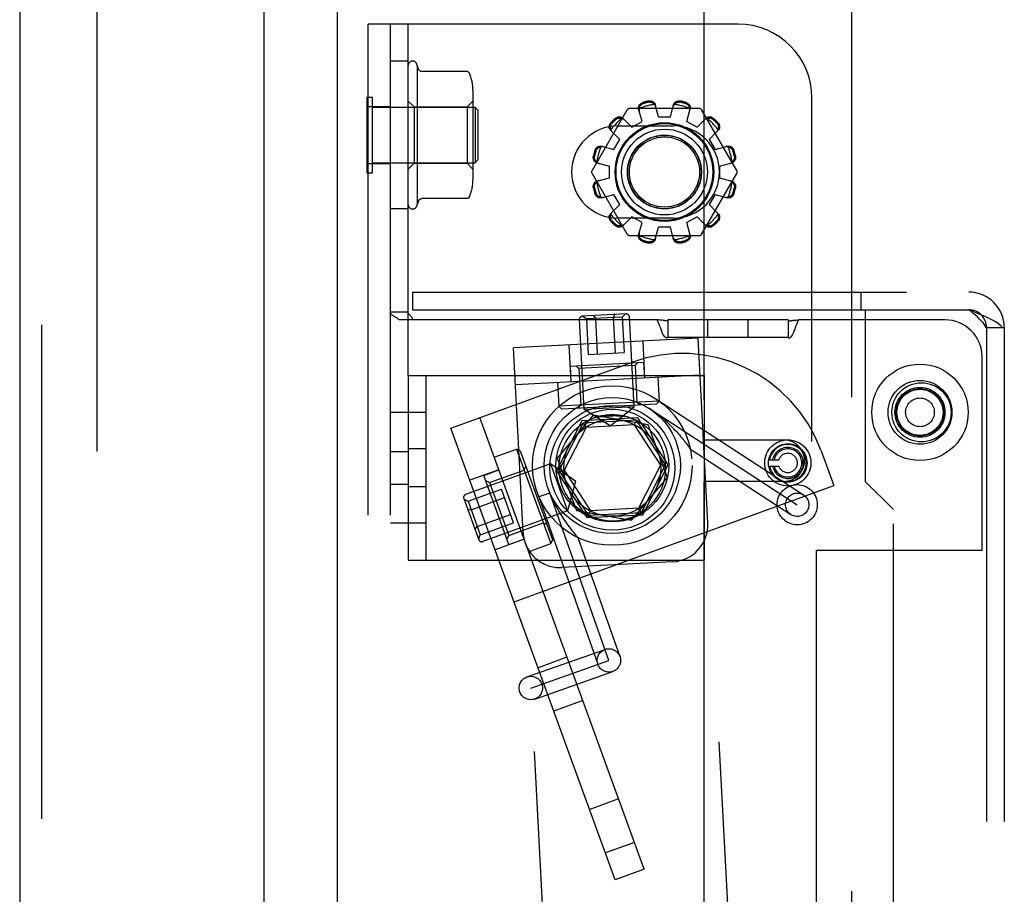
# Model space of a CAD drawing. Header units: inches. Extents: x 0 to 304, y 0 to 196.
# Tile 103 of 129: x 164.09 to 167.42, y 121.16 to 124.12. Entities that reach past the tile are written whole.
import ezdxf

# ---------------------------------------------------------------- set-up
doc = ezdxf.new("R2010")
doc.units = ezdxf.units.IN
doc.header["$LTSCALE"] = 16.696429
doc.header["$MEASUREMENT"] = 0
doc.linetypes.add('HIDDEN', pattern=[0.2, 0.1, -0.1])
doc.layers.get('0').update_dxf_attribs({"linetype": 'CONTINUOUS'})
doc.layers.add('DEFAULT_2', color=8, linetype='HIDDEN')
doc.layers.add('EXD_DOOR_ASSEMBLY', color=7, linetype='CONTINUOUS')

msp = doc.modelspace()

# ---------------------------------------------------------------- linework, layer by layer
at = {"color": 3, "linetype": 'Continuous'}
msp.add_line((165.162, 138.7931), (165.162, 104.4191), dxfattribs=at)
at = {"layer": 'DEFAULT_2', "color": 8, "linetype": 'HIDDEN'}
for p, q in [((164.3494, 137.6879), (164.3494, 105.5244)), ((166.4016, 124.5051), (166.4016, 122.7001)), ((166.9016, 119.5051), (166.9016, 124.5051)), ((165.267, 119.1061), (165.267, 124.1061)), ((166.517, 124.1061), (165.267, 124.1061)), ((165.342, 119.1061), (165.342, 124.1061)), ((165.402, 122.9186), (165.402, 124.1061)), ((165.402, 123.9811), (165.342, 123.9811)), ((165.432, 123.9661), (165.432, 123.4961)), ((165.5997, 123.9461), (165.4477, 123.9461)), ((165.621, 123.8828), (165.621, 123.5794)), ((165.263, 123.6031), (165.263, 123.8591)), ((165.263, 123.8591), (165.281, 123.8591)), ((165.281, 123.6031), (165.281, 123.8591)), ((165.422, 123.8261), (165.402, 123.8461)), ((165.601, 123.8261), (165.621, 123.8461)), ((166.767, 119.3561), (166.767, 123.8561)), ((165.267, 123.8277), (165.342, 123.8277)), ((165.281, 123.8251), (165.628, 123.8251)), ((165.422, 123.8261), (165.422, 123.6361)), ((165.422, 123.8261), (165.601, 123.8261)), ((165.601, 123.8261), (165.601, 123.6361)), ((165.628, 123.8251), (165.628, 123.6371)), ((165.638, 123.8151), (165.628, 123.8251)), ((165.638, 123.8151), (165.638, 123.6471)), ((166.1415, 123.8156), (166.0235, 123.6111)), ((166.3863, 123.8206), (166.1502, 123.8206)), ((166.1926, 123.7772), (166.181, 123.8193)), ((166.2483, 123.7921), (166.2373, 123.8344)), ((166.2883, 123.7921), (166.2993, 123.8344)), ((166.344, 123.7772), (166.3555, 123.8193)), ((166.5131, 123.6111), (166.395, 123.8156)), ((166.1273, 123.7883), (166.158, 123.7572)), ((166.158, 123.7572), (166.1926, 123.7772)), ((166.2483, 123.7921), (166.2883, 123.7921)), ((166.344, 123.7772), (166.3786, 123.7572)), ((166.3786, 123.7572), (166.4092, 123.7883)), ((166.0861, 123.7471), (166.1172, 123.7165)), ((166.1108, 123.7624), (166.2983, 123.7624)), ((166.4194, 123.7165), (166.4504, 123.7471)), ((166.0972, 123.6818), (166.1172, 123.7165)), ((166.4194, 123.7165), (166.4394, 123.6818)), ((166.0551, 123.6934), (166.0972, 123.6818)), ((166.4394, 123.6818), (166.4814, 123.6934)), ((165.281, 123.6371), (165.628, 123.6371)), ((165.422, 123.6361), (165.402, 123.6161)), ((165.422, 123.6361), (165.601, 123.6361)), ((165.601, 123.6361), (165.621, 123.6161)), ((165.638, 123.6471), (165.628, 123.6371)), ((166.04, 123.6371), (166.0823, 123.6261)), ((166.4543, 123.6261), (166.4965, 123.6371)), ((165.263, 123.6031), (165.281, 123.6031)), ((165.267, 123.6346), (165.342, 123.6346)), ((166.0823, 123.5861), (166.0823, 123.6261)), ((166.4543, 123.6261), (166.4543, 123.5861)), ((166.0235, 123.6011), (166.1415, 123.3966)), ((166.04, 123.5751), (166.0823, 123.5861)), ((166.395, 123.3966), (166.5131, 123.6011)), ((166.4543, 123.5861), (166.4965, 123.5751)), ((165.4386, 123.5104), (165.432, 123.4961)), ((165.5997, 123.5162), (165.4477, 123.5162)), ((166.0551, 123.5189), (166.0972, 123.5305)), ((166.1172, 123.4958), (166.0972, 123.5305)), ((166.4394, 123.5305), (166.4194, 123.4958)), ((166.4394, 123.5305), (166.4814, 123.5189)), ((165.402, 123.4811), (165.342, 123.4811)), ((166.0861, 123.4652), (166.1172, 123.4958)), ((166.4194, 123.4958), (166.4504, 123.4652)), ((166.2983, 123.4499), (166.1108, 123.4499)), ((166.1273, 123.424), (166.158, 123.455)), ((166.1926, 123.435), (166.158, 123.455)), ((166.3786, 123.455), (166.344, 123.435)), ((166.3786, 123.455), (166.4092, 123.424)), ((166.181, 123.393), (166.1926, 123.435)), ((166.2373, 123.3779), (166.2483, 123.4201)), ((166.2883, 123.4201), (166.2483, 123.4201)), ((166.2993, 123.3779), (166.2883, 123.4201)), ((166.3555, 123.393), (166.344, 123.435)), ((166.1502, 123.3916), (166.3863, 123.3916)), ((165.417, 123.2001), (165.417, 123.1401)), ((165.417, 123.2001), (167.297, 123.2001)), ((166.4014, 123.2001), (166.4014, 123.1401)), ((166.9326, 123.2001), (166.9326, 123.1401)), ((165.417, 123.1401), (166.947, 123.1401)), ((166.947, 123.1401), (166.947, 122.5601)), ((166.947, 123.1401), (167.297, 123.1401)), ((165.402, 123.1323), (165.342, 123.1323)), ((166.2433, 123.1061), (165.3711, 123.1061)), ((165.4105, 123.1196), (165.4085, 123.1216)), ((165.9971, 122.8034), (165.9811, 123.108)), ((166.1394, 123.1263), (165.9906, 123.1185)), ((165.9926, 123.1186), (166.0046, 123.1092)), ((166.1257, 123.1156), (166.0046, 123.1092)), ((166.0046, 123.1092), (166.0109, 122.9894)), ((166.0286, 123.1205), (166.0349, 123.1108)), ((166.0349, 123.1108), (166.0412, 122.991)), ((166.1007, 123.1243), (166.0954, 123.114)), ((166.0954, 123.114), (166.1017, 122.9942)), ((166.1367, 123.1262), (166.1257, 123.1156)), ((166.1257, 123.1156), (166.132, 122.9958)), ((166.1658, 122.8123), (166.1499, 123.1169)), ((166.28, 123.1061), (166.28, 123.0461)), ((166.686, 123.1061), (166.28, 123.1061)), ((166.415, 123.0461), (166.415, 123.1061)), ((166.551, 123.0461), (166.551, 123.1061)), ((166.686, 123.1061), (166.686, 123.0461)), ((166.6947, 123.1029), (166.6967, 123.1034)), ((166.7066, 123.105), (166.7099, 123.1054)), ((167.217, 123.1061), (166.7228, 123.1061)), ((167.3541, 123.0801), (167.4112, 123.0801)), ((167.357, 123.0801), (167.357, 120.1321)), ((167.4112, 123.0801), (167.417, 123.0801)), ((167.417, 123.0801), (167.417, 120.1321)), ((166.382, 123.0439), (165.7579, 123.0112)), ((166.28, 123.0461), (166.28, 123.0455)), ((166.686, 123.0461), (166.28, 123.0461)), ((166.4147, 122.4198), (166.382, 123.0439)), ((166.686, 123.0461), (166.686, 123.0455)), ((165.7906, 122.3871), (165.7579, 123.0112)), ((165.9451, 123.021), (165.9516, 122.8962)), ((166.1948, 123.0341), (166.2013, 122.9093)), ((166.0109, 122.9894), (166.132, 122.9958)), ((167.342, 122.3261), (167.342, 122.9811)), ((165.5463, 122.7401), (166.1571, 122.9624)), ((165.9493, 122.9501), (166.198, 122.9632)), ((165.9493, 122.9501), (165.9521, 122.8962)), ((165.9793, 122.9417), (165.9688, 122.9512)), ((166.169, 122.9516), (165.9793, 122.9417)), ((165.9793, 122.9417), (165.9858, 122.8179)), ((166.169, 122.9516), (166.1785, 122.9621)), ((166.169, 122.9516), (166.1755, 122.8278)), ((166.198, 122.9632), (166.2008, 122.9092)), ((165.402, 122.9186), (165.402, 122.2936)), ((165.402, 122.9186), (166.402, 122.9186)), ((165.462, 122.9186), (165.462, 122.2936)), ((166.3885, 122.9191), (165.7644, 122.8864)), ((166.2462, 122.9116), (166.2504, 122.8317)), ((166.402, 122.9186), (166.402, 122.2936)), ((165.9067, 122.8938), (165.9109, 122.8139)), ((166.2391, 122.8394), (166.7386, 122.5142)), ((166.2504, 122.8317), (165.9109, 122.8139)), ((165.9214, 122.8045), (165.9109, 122.8139)), ((166.241, 122.8212), (165.9214, 122.8045)), ((165.9858, 122.8179), (165.9763, 122.8074)), ((166.1658, 122.8123), (165.9971, 122.8034)), ((166.0846, 122.7479), (165.9971, 122.8034)), ((166.0846, 122.7479), (166.1658, 122.8123)), ((166.1755, 122.8278), (166.186, 122.8183)), ((166.2176, 122.8063), (166.717, 122.4811)), ((166.241, 122.8212), (166.2504, 122.8317)), ((165.462, 122.7936), (165.342, 122.7936)), ((166.1998, 121.2486), (165.644, 122.7756)), ((166.0274, 122.7838), (165.9058, 122.639)), ((166.1779, 122.7746), (165.989, 122.7647)), ((166.2136, 122.751), (166.0274, 122.7838)), ((166.2808, 122.616), (166.1779, 122.7746)), ((166.1021, 121.2131), (165.5463, 122.7401)), ((165.989, 122.7647), (165.9032, 122.5962)), ((165.9938, 122.7574), (165.9118, 122.5967)), ((166.0032, 122.7429), (165.9291, 122.5976)), ((166.1739, 122.7669), (165.9938, 122.7574)), ((165.9938, 122.7574), (166.0032, 122.7429)), ((166.1661, 122.7515), (166.0032, 122.7429)), ((166.1739, 122.7669), (166.1661, 122.7515)), ((166.1661, 122.7515), (166.2549, 122.6147)), ((166.2722, 122.6156), (166.1739, 122.7669)), ((166.2782, 122.5733), (166.2136, 122.751)), ((165.462, 122.6701), (165.402, 122.6701)), ((166.3503, 122.6771), (166.3533, 122.6728)), ((166.4016, 122.7001), (166.6716, 122.7001)), ((165.342, 122.6617), (165.402, 122.6617)), ((165.6928, 122.6417), (165.7679, 122.6691)), ((165.7679, 122.6691), (165.8842, 122.3496)), ((165.7808, 122.6631), (165.7679, 122.6691)), ((165.7808, 122.6631), (165.8902, 122.3624)), ((165.9058, 122.639), (165.9705, 122.4613)), ((166.3558, 122.6692), (166.6955, 122.448)), ((166.798, 122.6635), (166.8407, 122.5461)), ((165.8827, 122.6199), (165.5961, 122.5155)), ((165.7936, 122.5986), (165.7996, 122.6114)), ((165.8827, 122.6199), (165.9405, 122.4611)), ((165.968, 122.561), (165.8827, 122.6199)), ((166.2549, 122.6147), (166.1809, 122.4693)), ((166.1903, 122.4548), (166.2722, 122.6156)), ((166.195, 122.4476), (166.2808, 122.616)), ((166.2722, 122.6156), (166.2549, 122.6147)), ((166.6237, 122.6335), (166.6546, 122.6335)), ((166.6237, 122.6115), (166.6546, 122.6115)), ((165.7082, 122.5994), (165.6104, 122.5639)), ((165.6576, 122.5805), (165.7083, 122.599)), ((165.7428, 122.3465), (165.6576, 122.5805)), ((165.6771, 122.5562), (165.7936, 122.5986)), ((165.9032, 122.5962), (166.0062, 122.4377)), ((165.9118, 122.5967), (165.9291, 122.5976)), ((165.9118, 122.5967), (166.0101, 122.4454)), ((165.9291, 122.5976), (166.018, 122.4608)), ((166.1567, 122.4285), (166.2782, 122.5733)), ((165.342, 122.5506), (165.402, 122.5506)), ((165.462, 122.5421), (165.402, 122.5421)), ((165.6771, 122.5562), (165.6643, 122.5622)), ((165.6771, 122.5562), (165.7421, 122.3777)), ((165.7601, 122.1528), (166.8407, 122.5461)), ((166.0806, 121.9548), (165.8752, 122.5371)), ((165.968, 122.561), (165.9405, 122.4611)), ((166.4016, 122.5601), (166.4016, 119.5051)), ((166.6716, 122.5601), (166.4016, 122.5601)), ((167.042, 122.4651), (166.947, 122.5601)), ((165.6044, 122.4928), (165.7171, 122.5339)), ((165.6147, 122.4643), (165.7275, 122.5054)), ((165.7586, 122.4199), (165.7171, 122.5339)), ((165.8813, 122.5207), (165.8437, 122.5075)), ((165.8437, 122.5075), (166.0434, 121.9417)), ((165.5901, 122.5027), (165.6411, 122.3627)), ((165.591, 122.5002), (165.6044, 122.4928)), ((165.6044, 122.4928), (165.6458, 122.3789)), ((165.6034, 122.4663), (165.6147, 122.4643)), ((165.6355, 122.4074), (165.7482, 122.4484)), ((165.9405, 122.4611), (165.6539, 122.3567)), ((165.9705, 122.4613), (166.1567, 122.4285)), ((166.0062, 122.4377), (166.195, 122.4476)), ((166.0101, 122.4454), (166.018, 122.4608)), ((166.0101, 122.4454), (166.1903, 122.4548)), ((166.1809, 122.4693), (166.018, 122.4608)), ((166.1903, 122.4548), (166.1809, 122.4693)), ((167.042, 120.7471), (167.042, 122.4651)), ((165.462, 122.4186), (165.342, 122.4186)), ((165.628, 122.3985), (165.6355, 122.4074)), ((165.6458, 122.3789), (165.7586, 122.4199)), ((165.7421, 122.3777), (165.8586, 122.4201)), ((165.8586, 122.4201), (165.8714, 122.4141)), ((166.7156, 116.6776), (166.4147, 122.4198)), ((165.6404, 122.3646), (165.6458, 122.3789)), ((165.7421, 122.3777), (165.7361, 122.3648)), ((166.0915, 116.6449), (165.7906, 122.3871)), ((165.9743, 122.3722), (165.9759, 122.3704)), ((165.7937, 122.3645), (165.6959, 122.3289)), ((165.7428, 122.3465), (165.7935, 122.365)), ((165.8091, 122.3222), (165.8842, 122.3496)), ((165.8902, 122.3624), (165.8842, 122.3496)), ((165.9759, 122.3704), (166.1179, 121.9679)), ((166.782, 120.8861), (166.782, 122.3261)), ((167.342, 122.3261), (166.782, 122.3261)), ((165.402, 119.1061), (165.402, 122.2936)), ((165.402, 122.2936), (166.402, 122.2936)), ((166.2964, 122.2884), (165.9219, 122.2688)), ((165.8034, 121.8989), (166.0675, 121.992)), ((165.8166, 121.8616), (166.0806, 121.9548)), ((165.9389, 121.9656), (165.8411, 121.93)), ((165.8297, 121.8244), (166.0938, 121.9176)), ((165.9922, 121.819), (165.8945, 121.7835)), ((166.1133, 121.4864), (166.0156, 121.4508)), ((166.1666, 121.3398), (166.0689, 121.3042)), ((166.1998, 121.2486), (166.1021, 121.2131))]:
    msp.add_line(p, q, dxfattribs=at)
for points in [[(165.4477, 123.9461), (165.4465, 123.9462), (165.4453, 123.9464), (165.4443, 123.9467), (165.4435, 123.947), (165.4428, 123.9473), (165.4423, 123.9477), (165.4418, 123.948), (165.4413, 123.9483), (165.4409, 123.9487), (165.4406, 123.949), (165.4403, 123.9493), (165.44, 123.9496), (165.4398, 123.9499), (165.4395, 123.9502), (165.4394, 123.9505), (165.4392, 123.9508), (165.439, 123.9511), (165.4389, 123.9513), (165.4387, 123.9516), (165.4386, 123.9518), (165.432, 123.9661)], [(165.6089, 123.9401), (165.6082, 123.9413), (165.6075, 123.9424), (165.6066, 123.9434), (165.6055, 123.9442), (165.6043, 123.945), (165.6031, 123.9455), (165.6017, 123.9459), (165.6004, 123.9461), (165.5997, 123.9461)], [(166.181, 123.8193), (166.1806, 123.8211), (166.1805, 123.8229), (166.1806, 123.8248), (166.1809, 123.8267), (166.1815, 123.8286), (166.1823, 123.8305), (166.1833, 123.8322), (166.1845, 123.8339), (166.1859, 123.8355), (166.1875, 123.8369), (166.1893, 123.8382), (166.1912, 123.8393), (166.1932, 123.8403), (166.1952, 123.841)], [(166.1833, 123.8211), (166.1835, 123.8222), (166.1837, 123.8232), (166.184, 123.8242), (166.1844, 123.8252), (166.1847, 123.8261), (166.1852, 123.8271), (166.1856, 123.828), (166.1861, 123.8289), (166.1867, 123.8299), (166.1873, 123.8308), (166.1881, 123.8317), (166.1889, 123.8326), (166.1897, 123.8335), (166.1908, 123.8343), (166.1919, 123.8352), (166.1932, 123.8359), (166.1946, 123.8366), (166.1962, 123.8372)], [(166.2141, 123.8461), (166.2162, 123.8465), (166.2184, 123.8466), (166.2206, 123.8466), (166.2228, 123.8464), (166.2249, 123.8459), (166.227, 123.8453), (166.2288, 123.8444), (166.2306, 123.8434), (166.2322, 123.8422), (166.2336, 123.8409), (166.2349, 123.8394), (166.2359, 123.8377), (166.2367, 123.8361), (166.2373, 123.8344)], [(166.2151, 123.8423), (166.2168, 123.8426), (166.2184, 123.8427), (166.2199, 123.8427), (166.2213, 123.8425), (166.2226, 123.8423), (166.2238, 123.8419), (166.225, 123.8416), (166.2261, 123.8411), (166.2271, 123.8407), (166.228, 123.8402), (166.2289, 123.8396), (166.2298, 123.839), (166.2306, 123.8384), (166.2314, 123.8378), (166.2322, 123.8371), (166.233, 123.8364), (166.2337, 123.8356), (166.2344, 123.8348)], [(166.2993, 123.8344), (166.2999, 123.8361), (166.3006, 123.8377), (166.3017, 123.8394), (166.3029, 123.8409), (166.3044, 123.8422), (166.306, 123.8434), (166.3077, 123.8444), (166.3096, 123.8453), (166.3116, 123.8459), (166.3137, 123.8464), (166.3159, 123.8466), (166.3181, 123.8466), (166.3203, 123.8465), (166.3225, 123.8461)], [(166.3022, 123.8348), (166.3029, 123.8356), (166.3036, 123.8364), (166.3043, 123.8371), (166.3051, 123.8378), (166.3059, 123.8384), (166.3068, 123.839), (166.3076, 123.8396), (166.3085, 123.8402), (166.3095, 123.8407), (166.3105, 123.8411), (166.3116, 123.8416), (166.3127, 123.8419), (166.3139, 123.8423), (166.3152, 123.8425), (166.3166, 123.8427), (166.3182, 123.8427), (166.3198, 123.8426), (166.3215, 123.8423)], [(166.3403, 123.8372), (166.3419, 123.8366), (166.3434, 123.8359), (166.3447, 123.8352), (166.3458, 123.8343), (166.3468, 123.8334), (166.3477, 123.8326), (166.3485, 123.8317), (166.3492, 123.8308), (166.3498, 123.8298), (166.3504, 123.8289), (166.3509, 123.828), (166.3514, 123.8271), (166.3518, 123.8261), (166.3522, 123.8252), (166.3525, 123.8242), (166.3528, 123.8232), (166.353, 123.8222), (166.3532, 123.8211)], [(166.3413, 123.841), (166.3434, 123.8403), (166.3454, 123.8393), (166.3473, 123.8382), (166.349, 123.8369), (166.3506, 123.8355), (166.3521, 123.8339), (166.3533, 123.8322), (166.3543, 123.8305), (166.3551, 123.8286), (166.3556, 123.8267), (166.356, 123.8248), (166.356, 123.8229), (166.3559, 123.8211), (166.3555, 123.8193)], [(166.1833, 123.8211), (166.1829, 123.8196), (166.1826, 123.8181), (166.1825, 123.8166), (166.1825, 123.815), (166.1827, 123.8136), (166.183, 123.8122)], [(166.2391, 123.8272), (166.2387, 123.8286), (166.2381, 123.8299), (166.2374, 123.8313), (166.2365, 123.8325), (166.2355, 123.8337), (166.2344, 123.8348)], [(166.3022, 123.8348), (166.301, 123.8337), (166.3, 123.8325), (166.2992, 123.8313), (166.2984, 123.8299), (166.2979, 123.8286), (166.2974, 123.8272)], [(166.3536, 123.8122), (166.3539, 123.8136), (166.3541, 123.815), (166.3541, 123.8166), (166.354, 123.8181), (166.3537, 123.8196), (166.3532, 123.8211)], [(166.0861, 123.7471), (166.0849, 123.7485), (166.0839, 123.75), (166.083, 123.7517), (166.0823, 123.7535), (166.0819, 123.7554), (166.0816, 123.7574), (166.0816, 123.7594), (166.0818, 123.7615), (166.0823, 123.7635), (166.0829, 123.7656), (166.0838, 123.7676), (166.0849, 123.7696), (166.0861, 123.7714), (166.0876, 123.773)], [(166.0872, 123.7498), (166.0868, 123.7508), (166.0866, 123.7518), (166.0863, 123.7528), (166.0861, 123.7539), (166.0859, 123.7549), (166.0858, 123.7559), (166.0857, 123.757), (166.0857, 123.758), (166.0858, 123.7591), (166.0859, 123.7602), (166.086, 123.7614), (166.0863, 123.7625), (166.0866, 123.7637), (166.087, 123.765), (166.0876, 123.7663), (166.0883, 123.7676), (166.0893, 123.7689), (166.0903, 123.7703)], [(166.1014, 123.7868), (166.103, 123.7883), (166.1048, 123.7895), (166.1068, 123.7906), (166.1088, 123.7915), (166.1109, 123.7921), (166.1129, 123.7926), (166.115, 123.7928), (166.117, 123.7928), (166.119, 123.7925), (166.1209, 123.7921), (166.1227, 123.7914), (166.1244, 123.7905), (166.1259, 123.7895), (166.1273, 123.7883)], [(166.1041, 123.7841), (166.1055, 123.7851), (166.1068, 123.7861), (166.1081, 123.7868), (166.1094, 123.7874), (166.1107, 123.7878), (166.1119, 123.7881), (166.1131, 123.7884), (166.1142, 123.7885), (166.1153, 123.7886), (166.1164, 123.7887), (166.1174, 123.7887), (166.1185, 123.7886), (166.1195, 123.7885), (166.1205, 123.7883), (166.1216, 123.7881), (166.1226, 123.7878), (166.1236, 123.7876), (166.1246, 123.7872)], [(166.1325, 123.783), (166.1314, 123.784), (166.1302, 123.7849), (166.1289, 123.7857), (166.1276, 123.7863), (166.1261, 123.7868), (166.1246, 123.7872)], [(166.412, 123.7872), (166.4104, 123.7868), (166.409, 123.7863), (166.4076, 123.7857), (166.4063, 123.7849), (166.4051, 123.784), (166.4041, 123.783)], [(166.4092, 123.7883), (166.4106, 123.7895), (166.4121, 123.7905), (166.4138, 123.7914), (166.4156, 123.7921), (166.4176, 123.7925), (166.4196, 123.7928), (166.4216, 123.7928), (166.4236, 123.7926), (166.4257, 123.7921), (166.4277, 123.7915), (166.4298, 123.7906), (166.4317, 123.7895), (166.4335, 123.7883), (166.4352, 123.7868)], [(166.412, 123.7872), (166.413, 123.7876), (166.414, 123.7878), (166.415, 123.7881), (166.416, 123.7883), (166.417, 123.7885), (166.4181, 123.7886), (166.4191, 123.7887), (166.4202, 123.7887), (166.4212, 123.7886), (166.4224, 123.7885), (166.4235, 123.7884), (166.4247, 123.7881), (166.4259, 123.7878), (166.4271, 123.7874), (166.4284, 123.7868), (166.4298, 123.7861), (166.4311, 123.7851), (166.4324, 123.7841)], [(166.4462, 123.7703), (166.4473, 123.7689), (166.4482, 123.7676), (166.4489, 123.7663), (166.4495, 123.765), (166.4499, 123.7637), (166.4503, 123.7625), (166.4505, 123.7613), (166.4507, 123.7602), (166.4508, 123.7591), (166.4508, 123.758), (166.4508, 123.757), (166.4507, 123.7559), (166.4506, 123.7549), (166.4504, 123.7539), (166.4502, 123.7528), (166.45, 123.7518), (166.4497, 123.7508), (166.4494, 123.7498)], [(166.449, 123.773), (166.4504, 123.7714), (166.4516, 123.7696), (166.4527, 123.7676), (166.4536, 123.7656), (166.4543, 123.7635), (166.4547, 123.7615), (166.4549, 123.7594), (166.4549, 123.7574), (166.4547, 123.7554), (166.4542, 123.7535), (166.4535, 123.7517), (166.4527, 123.75), (166.4516, 123.7485), (166.4504, 123.7471)], [(166.0872, 123.7498), (166.0876, 123.7483), (166.0881, 123.7468), (166.0887, 123.7455), (166.0895, 123.7442), (166.0904, 123.743), (166.0914, 123.7419)], [(166.4452, 123.7419), (166.4461, 123.743), (166.447, 123.7442), (166.4478, 123.7455), (166.4485, 123.7468), (166.449, 123.7483), (166.4494, 123.7498)], [(166.0334, 123.6792), (166.0341, 123.6812), (166.0351, 123.6832), (166.0362, 123.6851), (166.0375, 123.6869), (166.039, 123.6885), (166.0405, 123.6899), (166.0422, 123.6911), (166.0439, 123.6921), (166.0458, 123.6929), (166.0477, 123.6935), (166.0496, 123.6938), (166.0515, 123.6939), (166.0533, 123.6938), (166.0551, 123.6934)], [(166.0372, 123.6782), (166.0378, 123.6798), (166.0385, 123.6812), (166.0392, 123.6825), (166.0401, 123.6837), (166.041, 123.6847), (166.0418, 123.6856), (166.0427, 123.6864), (166.0436, 123.6871), (166.0446, 123.6877), (166.0455, 123.6883), (166.0464, 123.6888), (166.0473, 123.6892), (166.0483, 123.6897), (166.0492, 123.69), (166.0502, 123.6904), (166.0512, 123.6907), (166.0522, 123.6909), (166.0533, 123.6911)], [(166.0622, 123.6914), (166.0608, 123.6917), (166.0594, 123.6919), (166.0578, 123.6919), (166.0563, 123.6918), (166.0548, 123.6915), (166.0533, 123.6911)], [(166.4833, 123.6911), (166.4817, 123.6915), (166.4802, 123.6918), (166.4787, 123.6919), (166.4772, 123.6919), (166.4757, 123.6917), (166.4743, 123.6914)], [(166.4814, 123.6934), (166.4832, 123.6938), (166.485, 123.6939), (166.487, 123.6938), (166.4889, 123.6935), (166.4908, 123.6929), (166.4926, 123.6921), (166.4944, 123.6911), (166.496, 123.6899), (166.4976, 123.6885), (166.499, 123.6869), (166.5004, 123.6851), (166.5015, 123.6832), (166.5024, 123.6812), (166.5032, 123.6792)], [(166.4833, 123.6911), (166.4843, 123.6909), (166.4853, 123.6907), (166.4863, 123.6904), (166.4873, 123.69), (166.4883, 123.6897), (166.4892, 123.6892), (166.4902, 123.6888), (166.4911, 123.6883), (166.492, 123.6877), (166.4929, 123.6871), (166.4938, 123.6863), (166.4947, 123.6855), (166.4956, 123.6847), (166.4965, 123.6836), (166.4973, 123.6825), (166.4981, 123.6812), (166.4988, 123.6798), (166.4994, 123.6782)], [(166.04, 123.6371), (166.0383, 123.6377), (166.0367, 123.6385), (166.035, 123.6395), (166.0335, 123.6408), (166.0322, 123.6422), (166.031, 123.6438), (166.03, 123.6456), (166.0291, 123.6474), (166.0285, 123.6495), (166.028, 123.6516), (166.0278, 123.6538), (166.0278, 123.656), (166.0279, 123.6582), (166.0283, 123.6603)], [(166.0396, 123.64), (166.0388, 123.6407), (166.038, 123.6415), (166.0373, 123.6422), (166.0366, 123.643), (166.036, 123.6438), (166.0354, 123.6446), (166.0348, 123.6455), (166.0342, 123.6464), (166.0337, 123.6474), (166.0333, 123.6484), (166.0328, 123.6494), (166.0325, 123.6506), (166.0321, 123.6518), (166.0319, 123.6531), (166.0317, 123.6545), (166.0317, 123.656), (166.0318, 123.6576), (166.0321, 123.6593)], [(166.0396, 123.64), (166.0407, 123.6389), (166.0419, 123.6379), (166.0431, 123.637), (166.0445, 123.6363), (166.0458, 123.6357), (166.0472, 123.6353)], [(166.4894, 123.6353), (166.4907, 123.6357), (166.4921, 123.6363), (166.4934, 123.637), (166.4947, 123.6379), (166.4958, 123.6389), (166.497, 123.64)], [(166.5082, 123.6603), (166.5086, 123.6582), (166.5088, 123.656), (166.5088, 123.6538), (166.5085, 123.6516), (166.5081, 123.6495), (166.5074, 123.6474), (166.5066, 123.6456), (166.5056, 123.6438), (166.5044, 123.6422), (166.503, 123.6408), (166.5015, 123.6395), (166.4999, 123.6385), (166.4982, 123.6377), (166.4965, 123.6371)], [(166.5044, 123.6593), (166.5047, 123.6576), (166.5048, 123.656), (166.5048, 123.6545), (166.5046, 123.6531), (166.5044, 123.6518), (166.5041, 123.6506), (166.5037, 123.6494), (166.5033, 123.6483), (166.5028, 123.6473), (166.5023, 123.6464), (166.5018, 123.6455), (166.5012, 123.6446), (166.5006, 123.6438), (166.4999, 123.643), (166.4992, 123.6422), (166.4985, 123.6415), (166.4977, 123.6407), (166.497, 123.64)], [(166.0283, 123.5519), (166.0279, 123.5541), (166.0278, 123.5563), (166.0278, 123.5585), (166.028, 123.5607), (166.0285, 123.5628), (166.0291, 123.5648), (166.03, 123.5667), (166.031, 123.5684), (166.0322, 123.57), (166.0335, 123.5715), (166.035, 123.5727), (166.0367, 123.5738), (166.0383, 123.5745), (166.04, 123.5751)], [(166.0321, 123.5529), (166.0318, 123.5546), (166.0317, 123.5563), (166.0317, 123.5578), (166.0319, 123.5592), (166.0321, 123.5605), (166.0325, 123.5617), (166.0328, 123.5628), (166.0333, 123.5639), (166.0337, 123.5649), (166.0342, 123.5659), (166.0348, 123.5668), (166.0354, 123.5676), (166.036, 123.5685), (166.0366, 123.5693), (166.0373, 123.5701), (166.038, 123.5708), (166.0388, 123.5715), (166.0396, 123.5722)], [(166.0472, 123.577), (166.0458, 123.5765), (166.0445, 123.576), (166.0431, 123.5752), (166.0419, 123.5744), (166.0407, 123.5734), (166.0396, 123.5722)], [(166.497, 123.5722), (166.4958, 123.5734), (166.4947, 123.5744), (166.4934, 123.5752), (166.4921, 123.576), (166.4907, 123.5765), (166.4894, 123.577)], [(166.4965, 123.5751), (166.4982, 123.5745), (166.4999, 123.5738), (166.5015, 123.5727), (166.503, 123.5715), (166.5044, 123.57), (166.5056, 123.5684), (166.5066, 123.5667), (166.5074, 123.5648), (166.5081, 123.5628), (166.5085, 123.5607), (166.5088, 123.5585), (166.5088, 123.5563), (166.5086, 123.5541), (166.5082, 123.5519)], [(166.497, 123.5722), (166.4977, 123.5715), (166.4985, 123.5708), (166.4992, 123.5701), (166.4999, 123.5693), (166.5006, 123.5685), (166.5012, 123.5676), (166.5018, 123.5668), (166.5023, 123.5659), (166.5028, 123.5649), (166.5033, 123.5639), (166.5037, 123.5628), (166.5041, 123.5617), (166.5044, 123.5605), (166.5046, 123.5592), (166.5048, 123.5578), (166.5048, 123.5562), (166.5047, 123.5546), (166.5044, 123.5529)], [(165.4386, 123.5104), (165.4387, 123.5107), (165.4389, 123.5109), (165.439, 123.5112), (165.4392, 123.5115), (165.4394, 123.5117), (165.4395, 123.512), (165.4398, 123.5123), (165.44, 123.5126), (165.4403, 123.5129), (165.4406, 123.5133), (165.4409, 123.5136), (165.4413, 123.5139), (165.4418, 123.5143), (165.4423, 123.5146), (165.4428, 123.5149), (165.4435, 123.5153), (165.4443, 123.5156), (165.4453, 123.5159), (165.4465, 123.5161), (165.4477, 123.5162)], [(165.6089, 123.5221), (165.6082, 123.5209), (165.6075, 123.5198), (165.6066, 123.5189), (165.6055, 123.518), (165.6043, 123.5173), (165.6031, 123.5168), (165.6017, 123.5164), (165.6004, 123.5162), (165.5997, 123.5162)], [(166.0551, 123.5189), (166.0533, 123.5185), (166.0515, 123.5184), (166.0496, 123.5184), (166.0477, 123.5188), (166.0458, 123.5193), (166.0439, 123.5201), (166.0422, 123.5211), (166.0405, 123.5223), (166.039, 123.5238), (166.0375, 123.5254), (166.0362, 123.5271), (166.0351, 123.529), (166.0341, 123.531), (166.0334, 123.5331)], [(166.0533, 123.5212), (166.0522, 123.5214), (166.0512, 123.5216), (166.0502, 123.5219), (166.0492, 123.5222), (166.0483, 123.5226), (166.0473, 123.523), (166.0464, 123.5235), (166.0455, 123.524), (166.0445, 123.5246), (166.0436, 123.5252), (166.0427, 123.5259), (166.0418, 123.5267), (166.0409, 123.5276), (166.0401, 123.5286), (166.0392, 123.5298), (166.0385, 123.5311), (166.0378, 123.5325), (166.0372, 123.5341)], [(166.0533, 123.5212), (166.0548, 123.5207), (166.0563, 123.5204), (166.0578, 123.5203), (166.0594, 123.5203), (166.0608, 123.5205), (166.0622, 123.5208)], [(166.4743, 123.5208), (166.4757, 123.5205), (166.4772, 123.5203), (166.4787, 123.5203), (166.4802, 123.5204), (166.4817, 123.5207), (166.4833, 123.5212)], [(166.5032, 123.5331), (166.5024, 123.531), (166.5015, 123.529), (166.5004, 123.5271), (166.499, 123.5254), (166.4976, 123.5238), (166.496, 123.5223), (166.4944, 123.5211), (166.4926, 123.5201), (166.4908, 123.5193), (166.4889, 123.5188), (166.487, 123.5184), (166.485, 123.5184), (166.4832, 123.5185), (166.4814, 123.5189)], [(166.4994, 123.5341), (166.4988, 123.5325), (166.4981, 123.531), (166.4973, 123.5297), (166.4965, 123.5286), (166.4956, 123.5276), (166.4947, 123.5267), (166.4938, 123.5259), (166.4929, 123.5252), (166.492, 123.5246), (166.4911, 123.524), (166.4901, 123.5235), (166.4892, 123.523), (166.4883, 123.5226), (166.4873, 123.5222), (166.4863, 123.5219), (166.4853, 123.5216), (166.4843, 123.5214), (166.4833, 123.5212)], [(166.0914, 123.4703), (166.0904, 123.4693), (166.0895, 123.4681), (166.0887, 123.4668), (166.0881, 123.4654), (166.0876, 123.464), (166.0872, 123.4624)], [(166.4494, 123.4624), (166.449, 123.464), (166.4485, 123.4654), (166.4478, 123.4668), (166.447, 123.4681), (166.4461, 123.4693), (166.4452, 123.4703)], [(166.0876, 123.4392), (166.0861, 123.4409), (166.0849, 123.4427), (166.0838, 123.4446), (166.0829, 123.4467), (166.0823, 123.4487), (166.0818, 123.4508), (166.0816, 123.4528), (166.0816, 123.4548), (166.0819, 123.4568), (166.0823, 123.4588), (166.083, 123.4606), (166.0839, 123.4623), (166.0849, 123.4638), (166.0861, 123.4652)], [(166.0903, 123.442), (166.0893, 123.4433), (166.0883, 123.4447), (166.0876, 123.446), (166.087, 123.4473), (166.0866, 123.4485), (166.0863, 123.4497), (166.086, 123.4509), (166.0859, 123.4521), (166.0858, 123.4532), (166.0857, 123.4543), (166.0857, 123.4553), (166.0858, 123.4563), (166.0859, 123.4574), (166.0861, 123.4584), (166.0863, 123.4594), (166.0866, 123.4604), (166.0868, 123.4614), (166.0872, 123.4624)], [(166.4494, 123.4624), (166.4497, 123.4614), (166.45, 123.4604), (166.4502, 123.4594), (166.4504, 123.4584), (166.4506, 123.4574), (166.4507, 123.4563), (166.4508, 123.4553), (166.4508, 123.4542), (166.4508, 123.4532), (166.4507, 123.452), (166.4505, 123.4509), (166.4503, 123.4497), (166.4499, 123.4485), (166.4495, 123.4473), (166.4489, 123.446), (166.4482, 123.4446), (166.4473, 123.4433), (166.4462, 123.442)], [(166.4504, 123.4652), (166.4516, 123.4638), (166.4527, 123.4623), (166.4535, 123.4606), (166.4542, 123.4588), (166.4547, 123.4568), (166.4549, 123.4548), (166.4549, 123.4528), (166.4547, 123.4508), (166.4543, 123.4487), (166.4536, 123.4467), (166.4527, 123.4446), (166.4516, 123.4427), (166.4504, 123.4409), (166.449, 123.4392)], [(166.1273, 123.424), (166.1259, 123.4228), (166.1244, 123.4217), (166.1227, 123.4209), (166.1209, 123.4202), (166.119, 123.4197), (166.117, 123.4195), (166.115, 123.4195), (166.1129, 123.4197), (166.1109, 123.4201), (166.1088, 123.4208), (166.1068, 123.4217), (166.1048, 123.4228), (166.103, 123.424), (166.1014, 123.4254)], [(166.1246, 123.425), (166.1236, 123.4247), (166.1226, 123.4244), (166.1216, 123.4242), (166.1205, 123.424), (166.1195, 123.4238), (166.1185, 123.4237), (166.1174, 123.4236), (166.1164, 123.4236), (166.1153, 123.4236), (166.1142, 123.4237), (166.113, 123.4239), (166.1119, 123.4241), (166.1107, 123.4245), (166.1094, 123.4249), (166.1081, 123.4255), (166.1068, 123.4262), (166.1055, 123.4271), (166.1041, 123.4282)], [(166.1246, 123.425), (166.1261, 123.4254), (166.1276, 123.4259), (166.1289, 123.4266), (166.1302, 123.4274), (166.1314, 123.4283), (166.1325, 123.4292)], [(166.4041, 123.4292), (166.4051, 123.4283), (166.4063, 123.4274), (166.4076, 123.4266), (166.409, 123.4259), (166.4104, 123.4254), (166.412, 123.425)], [(166.4352, 123.4254), (166.4335, 123.424), (166.4317, 123.4228), (166.4298, 123.4217), (166.4277, 123.4208), (166.4257, 123.4201), (166.4236, 123.4197), (166.4216, 123.4195), (166.4196, 123.4195), (166.4176, 123.4197), (166.4156, 123.4202), (166.4138, 123.4209), (166.4121, 123.4217), (166.4106, 123.4228), (166.4092, 123.424)], [(166.4324, 123.4282), (166.4311, 123.4271), (166.4297, 123.4262), (166.4284, 123.4255), (166.4271, 123.4249), (166.4259, 123.4245), (166.4247, 123.4241), (166.4235, 123.4239), (166.4223, 123.4237), (166.4212, 123.4236), (166.4201, 123.4236), (166.4191, 123.4236), (166.4181, 123.4237), (166.417, 123.4238), (166.416, 123.424), (166.415, 123.4242), (166.414, 123.4244), (166.413, 123.4247), (166.412, 123.425)], [(166.1952, 123.3712), (166.1932, 123.372), (166.1912, 123.3729), (166.1893, 123.374), (166.1875, 123.3754), (166.1859, 123.3768), (166.1845, 123.3784), (166.1833, 123.38), (166.1823, 123.3818), (166.1815, 123.3836), (166.1809, 123.3855), (166.1806, 123.3874), (166.1805, 123.3894), (166.1806, 123.3912), (166.181, 123.393)], [(166.183, 123.4001), (166.1827, 123.3987), (166.1825, 123.3972), (166.1825, 123.3957), (166.1826, 123.3942), (166.1829, 123.3927), (166.1833, 123.3911)], [(166.1962, 123.375), (166.1946, 123.3756), (166.1932, 123.3763), (166.1919, 123.3771), (166.1907, 123.3779), (166.1897, 123.3788), (166.1888, 123.3797), (166.188, 123.3806), (166.1873, 123.3815), (166.1867, 123.3824), (166.1861, 123.3833), (166.1856, 123.3843), (166.1852, 123.3852), (166.1847, 123.3861), (166.1844, 123.3871), (166.184, 123.3881), (166.1837, 123.3891), (166.1835, 123.3901), (166.1833, 123.3911)], [(166.2373, 123.3779), (166.2367, 123.3762), (166.2359, 123.3745), (166.2349, 123.3729), (166.2336, 123.3714), (166.2322, 123.37), (166.2306, 123.3688), (166.2288, 123.3678), (166.227, 123.367), (166.2249, 123.3663), (166.2228, 123.3659), (166.2206, 123.3656), (166.2184, 123.3656), (166.2162, 123.3658), (166.2141, 123.3662)], [(166.2344, 123.3774), (166.2337, 123.3767), (166.2329, 123.3759), (166.2322, 123.3752), (166.2314, 123.3745), (166.2306, 123.3738), (166.2298, 123.3732), (166.2289, 123.3726), (166.228, 123.3721), (166.227, 123.3716), (166.226, 123.3711), (166.225, 123.3707), (166.2238, 123.3703), (166.2226, 123.37), (166.2213, 123.3698), (166.2199, 123.3696), (166.2184, 123.3696), (166.2168, 123.3697), (166.2151, 123.37)], [(166.2344, 123.3774), (166.2355, 123.3786), (166.2365, 123.3797), (166.2374, 123.381), (166.2381, 123.3823), (166.2387, 123.3837), (166.2391, 123.385)], [(166.2974, 123.385), (166.2979, 123.3837), (166.2984, 123.3823), (166.2992, 123.381), (166.3, 123.3797), (166.301, 123.3786), (166.3022, 123.3774)], [(166.3225, 123.3662), (166.3203, 123.3658), (166.3181, 123.3656), (166.3159, 123.3656), (166.3137, 123.3659), (166.3116, 123.3663), (166.3096, 123.367), (166.3077, 123.3678), (166.306, 123.3688), (166.3044, 123.37), (166.3029, 123.3714), (166.3017, 123.3729), (166.3006, 123.3745), (166.2999, 123.3762), (166.2993, 123.3779)], [(166.3215, 123.37), (166.3198, 123.3697), (166.3181, 123.3696), (166.3166, 123.3696), (166.3152, 123.3698), (166.3139, 123.37), (166.3127, 123.3703), (166.3116, 123.3707), (166.3105, 123.3711), (166.3095, 123.3716), (166.3085, 123.3721), (166.3076, 123.3726), (166.3068, 123.3732), (166.3059, 123.3738), (166.3051, 123.3745), (166.3043, 123.3752), (166.3036, 123.3759), (166.3029, 123.3767), (166.3022, 123.3774)], [(166.3532, 123.3911), (166.353, 123.3901), (166.3528, 123.3891), (166.3525, 123.3881), (166.3522, 123.3871), (166.3518, 123.3861), (166.3514, 123.3852), (166.3509, 123.3842), (166.3504, 123.3833), (166.3498, 123.3824), (166.3492, 123.3815), (166.3485, 123.3806), (166.3477, 123.3797), (166.3468, 123.3788), (166.3458, 123.3779), (166.3446, 123.3771), (166.3433, 123.3763), (166.3419, 123.3756), (166.3403, 123.375)], [(166.3555, 123.393), (166.3559, 123.3912), (166.356, 123.3894), (166.356, 123.3874), (166.3556, 123.3855), (166.3551, 123.3836), (166.3543, 123.3818), (166.3533, 123.38), (166.3521, 123.3784), (166.3506, 123.3768), (166.349, 123.3754), (166.3473, 123.374), (166.3454, 123.3729), (166.3434, 123.372), (166.3413, 123.3712)], [(166.3532, 123.3911), (166.3537, 123.3927), (166.354, 123.3942), (166.3541, 123.3957), (166.3541, 123.3972), (166.3539, 123.3987), (166.3536, 123.4001)], [(167.3381, 123.1041), (167.3323, 123.1101), (167.3259, 123.1161), (167.3191, 123.1221), (167.3119, 123.1281), (167.3045, 123.1341), (167.297, 123.1401)], [(167.4112, 123.0801), (167.4056, 123.0861), (167.3983, 123.0921), (167.3895, 123.0981), (167.3792, 123.1041), (167.3676, 123.1101), (167.3548, 123.1161), (167.3412, 123.1221), (167.3269, 123.1281), (167.3121, 123.1341), (167.297, 123.1401)], [(165.3591, 123.115), (165.3558, 123.117), (165.3526, 123.1189), (165.3496, 123.1209), (165.3471, 123.123), (165.3448, 123.1253), (165.3432, 123.1277), (165.3423, 123.13), (165.342, 123.1323)], [(165.3687, 123.1085), (165.3658, 123.1108), (165.3626, 123.1129), (165.3591, 123.115), (165.3557, 123.117)], [(165.3711, 123.1061), (165.3687, 123.1085), (165.3658, 123.1108), (165.3626, 123.1129)], [(165.4166, 123.1061), (165.4167, 123.1085), (165.4163, 123.1109), (165.4154, 123.1133), (165.4139, 123.1156), (165.4123, 123.1177), (165.4104, 123.1196), (165.4085, 123.1216), (165.4066, 123.1235), (165.4048, 123.1256), (165.4033, 123.1278), (165.4024, 123.13), (165.402, 123.1323)], [(166.2545, 123.0806), (166.252, 123.0873), (166.2494, 123.094), (166.2465, 123.1003), (166.2433, 123.1061)], [(166.28, 123.0455), (166.2771, 123.0453), (166.2741, 123.0459), (166.2711, 123.0474), (166.2683, 123.05), (166.2657, 123.0536), (166.2633, 123.0579), (166.261, 123.0628), (166.2589, 123.0682), (166.2568, 123.0742), (166.2545, 123.0806), (166.252, 123.0873), (166.2494, 123.094), (166.2465, 123.1003), (166.2433, 123.1061)], [(166.2562, 123.1054), (166.2524, 123.1057), (166.2481, 123.1059), (166.2433, 123.1061)], [(166.2694, 123.1034), (166.2681, 123.1037), (166.2665, 123.104), (166.2646, 123.1044), (166.2622, 123.1047), (166.2594, 123.105), (166.2561, 123.1054), (166.2524, 123.1057), (166.2481, 123.1059)], [(166.2746, 123.1028), (166.2736, 123.1026), (166.2728, 123.1026), (166.2721, 123.1027), (166.2713, 123.1029), (166.2694, 123.1034)], [(166.28, 123.1048), (166.2775, 123.1038), (166.2758, 123.1032), (166.2746, 123.1028), (166.2736, 123.1026)], [(166.686, 123.1048), (166.6885, 123.1038), (166.6903, 123.1032), (166.6915, 123.1028), (166.6924, 123.1026), (166.6932, 123.1026), (166.694, 123.1027), (166.6947, 123.1029)], [(166.6885, 123.1038), (166.6903, 123.1032), (166.6915, 123.1028), (166.6924, 123.1026)], [(166.6956, 123.1031), (166.6967, 123.1034), (166.6979, 123.1037), (166.6995, 123.104), (166.7014, 123.1044), (166.7038, 123.1047), (166.7066, 123.105), (166.7099, 123.1054), (166.7137, 123.1057), (166.7179, 123.1059)], [(166.7071, 123.0682), (166.7093, 123.0742), (166.7115, 123.0806), (166.714, 123.0873), (166.7167, 123.094), (166.7196, 123.1003), (166.7228, 123.1061)], [(166.7115, 123.0806), (166.714, 123.0873), (166.7167, 123.094), (166.7196, 123.1003), (166.7228, 123.1061)], [(166.7137, 123.1057), (166.7179, 123.1059), (166.7228, 123.1061)], [(167.3381, 123.1041), (167.3433, 123.0981), (167.3477, 123.0921), (167.3513, 123.0861), (167.3541, 123.0801)], [(166.261, 123.0628), (166.2589, 123.0682), (166.2568, 123.0742)], [(166.686, 123.0455), (166.689, 123.0453), (166.6919, 123.0459), (166.6949, 123.0475), (166.6978, 123.05), (166.7004, 123.0536), (166.7028, 123.0579), (166.705, 123.0628), (166.7071, 123.0682), (166.7093, 123.0742)], [(166.3098, 122.7275), (166.305, 122.7327), (166.3001, 122.7379), (166.2949, 122.7432), (166.2897, 122.7484), (166.2843, 122.7536), (166.2787, 122.7588), (166.273, 122.7639), (166.2673, 122.769), (166.2614, 122.774), (166.2554, 122.7789), (166.2493, 122.7837), (166.2431, 122.7884), (166.2368, 122.7931), (166.2305, 122.7976), (166.2241, 122.802), (166.2176, 122.8063)], [(166.03, 122.7751), (166.0357, 122.7771), (166.0414, 122.7789), (166.0472, 122.7804), (166.053, 122.7818), (166.0588, 122.783), (166.0647, 122.784), (166.0707, 122.7849), (166.0766, 122.7855), (166.0826, 122.7859), (166.0886, 122.7861), (166.0946, 122.7861), (166.1006, 122.7859), (166.1065, 122.7855), (166.1125, 122.785), (166.1184, 122.7842), (166.1243, 122.7832), (166.1302, 122.782), (166.136, 122.7807)], [(166.03, 122.7751), (166.0357, 122.7763), (166.0415, 122.7773), (166.0473, 122.7782), (166.0531, 122.7791), (166.059, 122.7798), (166.0649, 122.7805), (166.0709, 122.7811), (166.0768, 122.7815), (166.0828, 122.7819), (166.0888, 122.7822), (166.0948, 122.7823), (166.1007, 122.7824), (166.1067, 122.7823), (166.1126, 122.7822), (166.1185, 122.782), (166.1244, 122.7816), (166.1302, 122.7812), (166.136, 122.7807)], [(166.3098, 122.7275), (166.3144, 122.7223), (166.3189, 122.7173), (166.3231, 122.7123), (166.3271, 122.7075), (166.3309, 122.7028), (166.3344, 122.6983), (166.3377, 122.6941), (166.3408, 122.6901), (166.3436, 122.6863), (166.3461, 122.6829), (166.3483, 122.6798), (166.3503, 122.6771)], [(166.3533, 122.6728), (166.3551, 122.6701), (166.3556, 122.6694), (166.3558, 122.6692)], [(165.8813, 122.5207), (165.8842, 122.5135), (165.8872, 122.5064), (165.8904, 122.4994), (165.8936, 122.4924), (165.897, 122.4855), (165.9004, 122.4786), (165.904, 122.4719), (165.9076, 122.4652), (165.9113, 122.4587), (165.9151, 122.4523), (165.9189, 122.446), (165.9228, 122.4398), (165.9267, 122.4339), (165.9306, 122.428), (165.9345, 122.4224), (165.9383, 122.417), (165.9421, 122.4118), (165.9458, 122.4068), (165.9494, 122.4021), (165.9529, 122.3976), (165.9562, 122.3935), (165.9594, 122.3896), (165.9623, 122.3861), (165.965, 122.3829), (165.9674, 122.38), (165.9696, 122.3775), (165.9715, 122.3754), (165.9743, 122.3722)]]:
    msp.add_lwpolyline(points, dxfattribs=at)
for centre, radius in [((166.2683, 123.6061), 0.1668), ((166.2683, 123.6061), 0.1635), ((166.2683, 123.6061), 0.145), ((166.2683, 123.6061), 0.125), ((166.2683, 123.6061), 0.124), ((166.2683, 123.6061), 0.1186), ((167.132, 122.7936), 0.163), ((166.0921, 122.6136), 0.2695), ((167.132, 122.7936), 0.108), ((167.137, 122.7936), 0.1), ((167.132, 122.7936), 0.0845), ((167.132, 122.7936), 0.08), ((167.132, 122.7936), 0.078), ((166.0921, 122.6136), 0.23), ((167.132, 122.7936), 0.0485), ((166.092, 122.6061), 0.211), ((166.0921, 122.6136), 0.1905), ((166.092, 122.6061), 0.18), ((166.092, 122.6061), 0.164), ((166.6852, 122.6225), 0.078), ((166.6852, 122.6225), 0.065), ((166.717, 122.4811), 0.068), ((166.717, 122.4811), 0.0395), ((166.0806, 121.9548), 0.0395), ((165.8166, 121.8616), 0.0395)]:
    msp.add_circle(centre, radius, dxfattribs=at)
for centre, radius, start, end in [((166.517, 123.8561), 0.25, 0, 90), ((165.417, 123.9661), 0.015, 0.0001, 180), ((165.4798, 123.8828), 0.1412, 0, 23.95), ((166.2683, 123.6061), 0.246, 102.7238, 107.2762), ((166.2683, 123.6061), 0.2421, 102.6908, 107.3092), ((166.2683, 123.6061), 0.2421, 72.6908, 77.3092), ((166.2683, 123.6061), 0.246, 72.7238, 77.2762), ((166.1502, 123.8106), 0.01, 90, 150), ((166.2683, 123.6061), 0.2312, 98.4357, 111.5643), ((166.2683, 123.6061), 0.2312, 68.4357, 81.5643), ((166.3863, 123.8106), 0.01, 30, 90), ((166.2683, 123.6061), 0.2312, 128.4357, 141.5643), ((166.2683, 123.6061), 0.246, 132.7238, 137.2762), ((166.2683, 123.6061), 0.2421, 132.6908, 137.3092), ((166.2683, 123.6061), 0.2312, 38.4357, 51.5643), ((166.2683, 123.6061), 0.2421, 42.6908, 47.3092), ((166.2683, 123.6061), 0.246, 42.7238, 47.2762), ((166.1108, 123.6061), 0.1562, 90, 270), ((166.2983, 123.6061), 0.1562, 270, 90), ((166.2683, 123.6061), 0.246, 162.7238, 167.2762), ((166.2683, 123.6061), 0.2421, 162.6908, 167.3092), ((166.2683, 123.6061), 0.2312, 158.4357, 171.5643), ((166.2683, 123.6061), 0.2312, 8.4357, 21.5643), ((166.2683, 123.6061), 0.2421, 12.6908, 17.3092), ((166.2683, 123.6061), 0.246, 12.7238, 17.2762), ((166.0321, 123.6061), 0.01, 150, 210), ((166.5044, 123.6061), 0.01, 330, 30), ((165.4798, 123.5794), 0.1412, 336.05, 360), ((166.2683, 123.6061), 0.2312, 188.4357, 201.5643), ((166.2683, 123.6061), 0.2312, 338.4357, 351.5643), ((166.2683, 123.6061), 0.246, 192.7238, 197.2762), ((166.2683, 123.6061), 0.2421, 192.6908, 197.3092), ((166.2683, 123.6061), 0.2421, 342.6908, 347.3092), ((166.2683, 123.6061), 0.246, 342.7238, 347.2762), ((165.417, 123.4961), 0.015, 180, 359.9999), ((166.2683, 123.6061), 0.2312, 218.4357, 231.5643), ((166.2683, 123.6061), 0.246, 222.7238, 227.2762), ((166.2683, 123.6061), 0.2421, 222.6908, 227.3092), ((166.2683, 123.6061), 0.2312, 308.4357, 321.5643), ((166.2683, 123.6061), 0.2421, 312.6908, 317.3092), ((166.2683, 123.6061), 0.246, 312.7238, 317.2762), ((166.1502, 123.4016), 0.01, 210, 270), ((166.2683, 123.6061), 0.2312, 248.4357, 261.5643), ((166.2683, 123.6061), 0.246, 252.7238, 257.2762), ((166.2683, 123.6061), 0.2421, 252.6908, 257.3092), ((166.2683, 123.6061), 0.2312, 278.4357, 291.5643), ((166.2683, 123.6061), 0.2421, 282.6908, 287.3092), ((166.2683, 123.6061), 0.246, 282.7238, 287.2762), ((166.3863, 123.4016), 0.01, 270, 330), ((167.297, 123.0801), 0.12, 0, 90), ((167.297, 123.0801), 0.06, 0, 90), ((165.9911, 123.1085), 0.01, 93, 183), ((166.1399, 123.1163), 0.01, 3, 93), ((167.217, 122.9811), 0.125, 0, 90), ((166.3281, 122.4925), 0.5, 20, 110), ((166.6852, 122.6225), 0.0625, 190.1369, 169.8631), ((166.6852, 122.6225), 0.0525, 192.0944, 167.9056), ((166.6716, 122.6301), 0.07, 270, 90), ((166.6852, 122.6225), 0.0475, 193.39, 166.61), ((166.6852, 122.6225), 0.0325, 199.7832, 160.2168), ((165.5995, 122.5062), 0.01, 110, 200), ((166.2899, 122.4132), 0.125, 273, 3), ((165.9154, 122.3936), 0.125, 183, 273), ((165.6505, 122.3661), 0.01, 200, 290)]:
    msp.add_arc(centre, radius, start, end, dxfattribs=at)
at = {"layer": 'EXD_DOOR_ASSEMBLY', "color": 8, "linetype": 'HIDDEN'}
msp.add_line((164.164, 104.7231), (164.164, 138.4891), dxfattribs=at)
at = {"layer": 'EXD_DOOR_ASSEMBLY', "color": 3, "linetype": 'Continuous'}
for p, q in [((164.089, 133.6086), (164.089, 109.6086)), ((164.914, 132.7646), (164.914, 110.4476))]:
    msp.add_line(p, q, dxfattribs=at)

doc.saveas('drawing.dxf')
